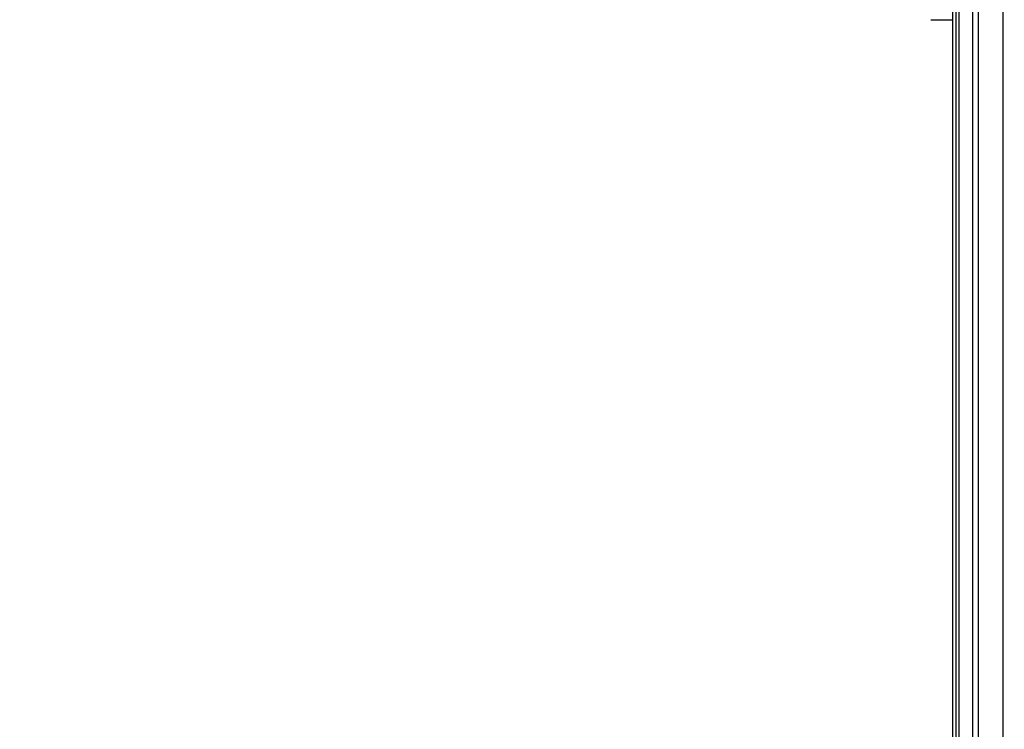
# Paper-space layout '4M DUO In Ground Anchor' of a CAD drawing. Header units: millimetres. Extents: x 20 to 26560, y 40 to 17993.
# Tile 12 of 89: x 7114 to 9072, y 4531 to 5942. Entities that reach past the tile are written whole.
import ezdxf

# ---------------------------------------------------------------- set-up
doc = ezdxf.new("R2010")
doc.units = ezdxf.units.MM
doc.layers.add('COMPONENT_GEOMETRY', color=7, linetype='Continuous')
doc.styles.add('SLDTEXTSTYLE0', font='TXT', dxfattribs={"width": 0.75})
doc.dimstyles.new('SLDDIMSTYLE0', dxfattribs={"dimtxt": 150, "dimasz": 6.604, "dimexe": 0, "dimexo": 0.0625, "dimgap": 37.5, "dimtad": 0, "dimtih": 1, "dimtoh": 1, "dimdec": 0, "dimlfac": 0.5, "dimrnd": 1e-09, "dimzin": 12, "dimdsep": 46, "dimtxsty": 'SLDTEXTSTYLE0', "dimsah": 1, "dimcen": 0.09, "dimadec": 0, "dimazin": 3, "dimtfac": 1, "dimtdec": 0, "dimtofl": 0, "dimtmove": 0, "dimatfit": 3, "dimfxl": 1, "dimfrac": 2, "dimtolj": 1, "dimtzin": 12, "dimarcsym": 0})

# ---------------------------------------------------------------- blocks, each defined once
blk = doc.blocks.new('_D_17')
at = {"layer": 'COMPONENT_GEOMETRY', "color": 7, "ltscale": 2}
for p, q in [((9012.3, 8122.3), (955.9, 8122.3)), ((962.2, 8122.3), (962.2, 5320.9)), ((962.2, 2281.3), (962.2, 5082.8)), ((8897.9, 2281.3), (955.9, 2281.3))]:
    blk.add_line(p, q, dxfattribs=at)
for points in [[(962.2, 8122.3), (961.2, 8115.7), (963.2, 8115.7)], [(962.2, 2281.3), (963.2, 2287.9), (961.2, 2287.9)]]:
    blk.add_solid(points, dxfattribs=at)
at = {"layer": 'COMPONENT_GEOMETRY', "color": 7, "ltscale": 2, "insert": (740.5, 5276.1), "char_height": 150, "attachment_point": 1, "style": 'SLDTEXTSTYLE0'}
blk.add_mtext('2921', dxfattribs=at)
blk = doc.blocks.new('_D_19')
at = {"layer": 'COMPONENT_GEOMETRY', "color": 7, "ltscale": 2}
for p, q in [((1221.2, 6646.7), (1221.2, 1127)), ((9298.5, 2280.8), (9298.5, 1127)), ((1221.2, 1133.3), (5038.1, 1133.3)), ((9298.5, 1133.3), (5481.5, 1133.3))]:
    blk.add_line(p, q, dxfattribs=at)
for points in [[(1221.2, 1133.3), (1227.8, 1132.3), (1227.8, 1134.3)], [(9298.5, 1133.3), (9291.9, 1134.3), (9291.9, 1132.3)]]:
    blk.add_solid(points, dxfattribs=at)
at = {"layer": 'COMPONENT_GEOMETRY', "color": 7, "ltscale": 2, "insert": (5038.1, 1207.6), "char_height": 150, "attachment_point": 1, "style": 'SLDTEXTSTYLE0'}
blk.add_mtext('4039', dxfattribs=at)

psp = doc.layouts.new('4M DUO In Ground Anchor')

# ---------------------------------------------------------------- linework, layer by layer
at = {"color": 8, "linetype": 'Continuous', "lineweight": 25, "ltscale": 2}
for p, q in [((8975.71, 2354.33), (8975.71, 8102.33)), ((8981.17, 8102.33), (8981.17, 2354.33)), ((9009.42, 2354.33), (9009.42, 8102.33)), ((9019.62, 8102.33), (9019.62, 2354.33)), ((9069.53, 2354.33), (9069.53, 8102.33)), ((8968.91, 6571.87), (8968.91, 2354.33))]:
    psp.add_line(p, q, dxfattribs=at)
at = {"color": 7, "linetype": 'Continuous', "lineweight": 25, "ltscale": 2}
for p, q in [((8968.9, 6571.86), (8968.9, 2354.33)), ((8925.61, 5942.31), (8968.9, 5942.31))]:
    psp.add_line(p, q, dxfattribs=at)

# ---------------------------------------------------------------- dimensions: what is measured, and where the dimension line sits
at = {"layer": 'COMPONENT_GEOMETRY', "color": 7, "ltscale": 2}
dim = psp.add_linear_dim(base=(962.2041705, 8122.32568417), p1=(8900.46045145, 2281.32568417), p2=(9014.84439071, 8122.32568417), angle=90, dimstyle='SLDDIMSTYLE0', dxfattribs=at)
dim.commit()
dim.dimension.update_dxf_attribs({"geometry": '_D_17', "text_midpoint": (962.2041705, 5201.82568417), "dimtype": 160})
dim = psp.add_linear_dim(base=(1221.17, 1133.33), p1=(9298.46, 2283.33), p2=(1221.17, 6649.23), dimstyle='SLDDIMSTYLE0', dxfattribs=at)
dim.commit()
dim.dimension.update_dxf_attribs({"geometry": '_D_19', "text_midpoint": (5259.81, 1133.33), "dimtype": 160})

doc.saveas('drawing.dxf')
